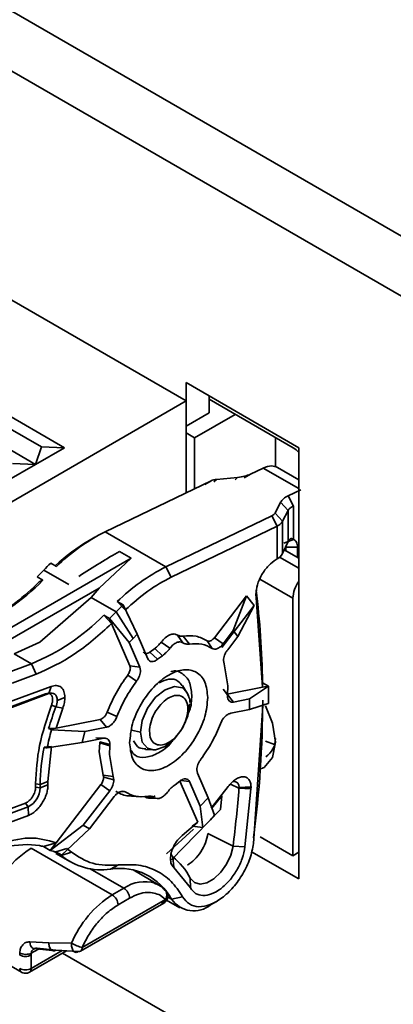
# Model space of a CAD drawing. Header units: millimetres. Extents: x 0 to 420, y 0 to 297.
# Tile 90 of 119: x 300.12 to 304.68, y 115.21 to 127.23. Entities that reach past the tile are written whole.
import ezdxf

# ---------------------------------------------------------------- set-up
doc = ezdxf.new("R2010")
doc.units = ezdxf.units.MM

msp = doc.modelspace()

# ---------------------------------------------------------------- linework, layer by layer
at = {"color": 7, "linetype": 'Continuous', "lineweight": 35}
for p, q in [((257.2997, 151.9982), (338.3873, 105.1874)), ((338.0691, 104.6363), (256.9816, 151.4471)), ((299.1984, 124.2792), (302.148, 122.5764)), ((303.5268, 122.005), (302.148, 122.801)), ((302.148, 122.801), (302.148, 122.5764)), ((302.148, 122.5764), (297.3396, 119.8006)), ((299.6377, 122.5968), (300.663, 122.005)), ((302.148, 122.5764), (302.148, 121.4542)), ((302.4308, 122.6377), (302.4308, 122.4335)), ((303.4561, 122.0049), (302.4308, 122.5968)), ((300.3802, 122.0152), (299.567, 122.4846)), ((302.4308, 122.4335), (302.148, 122.2702)), ((299.2842, 122.3927), (300.3095, 121.8008)), ((302.2521, 122.1258), (302.7494, 122.4129)), ((302.148, 122.1859), (302.2521, 122.1258)), ((302.2521, 122.1258), (302.2521, 121.5042)), ((303.242, 121.7694), (303.242, 122.1285)), ((300.3802, 122.0152), (300.3095, 121.8008)), ((300.663, 122.005), (300.3095, 121.8008)), ((300.663, 122.005), (300.3802, 122.0152)), ((303.5268, 116.7383), (303.5268, 122.005)), ((300.3095, 121.8008), (299.9559, 121.5967)), ((300.3095, 121.8008), (300.0266, 121.8111)), ((302.9352, 121.6829), (303.0908, 121.7577)), ((303.5268, 121.6152), (303.2667, 121.7653)), ((302.454, 121.6013), (301.1581, 120.9784)), ((302.3774, 121.5573), (302.454, 121.6013)), ((302.4895, 121.5896), (302.5213, 121.6186)), ((302.5213, 121.6186), (302.7783, 121.6426)), ((302.7783, 121.6426), (302.7465, 121.6136)), ((302.9352, 121.6829), (302.8586, 121.639)), ((303.5504, 121.4924), (303.3948, 121.4176)), ((303.3042, 121.3389), (303.2353, 121.2064)), ((303.3949, 121.2393), (303.3042, 121.3389)), ((303.3948, 121.4176), (303.4596, 121.292)), ((303.326, 121.1066), (303.3949, 121.2393)), ((303.3949, 120.8603), (303.3949, 121.2393)), ((303.4596, 121.292), (303.4596, 120.8858)), ((303.1965, 121.1727), (301.9006, 120.5498)), ((303.2613, 121.0471), (303.1965, 121.1727)), ((303.2353, 121.2064), (303.326, 121.1066)), ((303.326, 120.7119), (303.326, 121.1066)), ((301.9006, 120.5498), (301.1581, 120.9784)), ((303.2613, 121.047), (301.9654, 120.4242)), ((303.2613, 120.6472), (303.2613, 121.0471)), ((301.034, 120.9127), (300.9633, 120.8719)), ((303.3949, 120.8603), (303.326, 120.7119)), ((303.4596, 120.8858), (303.3429, 120.8381)), ((301.3348, 120.7394), (301.4762, 120.6578)), ((303.5268, 120.655), (303.3476, 120.7584)), ((303.3677, 120.7468), (303.3677, 120.7903)), ((303.5091, 120.7903), (303.5091, 120.6652)), ((301.4762, 120.6578), (298.936, 119.1913)), ((301.4762, 120.6577), (301.0847, 120.2909)), ((303.2613, 120.6472), (303.2498, 120.6406)), ((303.2613, 120.6472), (303.2501, 120.6408)), ((300.4103, 120.5108), (300.7175, 120.3335)), ((300.5651, 120.5542), (300.4944, 120.595)), ((301.9654, 120.4242), (301.9006, 120.5498)), ((300.3993, 120.3876), (300.3286, 120.4284)), ((300.3549, 120.3677), (300.3993, 120.3876)), ((301.0847, 120.2909), (299.2224, 119.2158)), ((301.0847, 120.2909), (300.9869, 120.1779)), ((300.3624, 119.631), (300.9869, 120.1779)), ((300.9869, 120.1779), (301.2942, 120.0006)), ((302.4937, 119.6851), (302.8886, 120.1963)), ((302.8886, 120.1963), (302.7253, 119.7715)), ((302.8886, 120.1963), (302.9819, 120.0767)), ((303.0046, 120.1748), (303.0024, 120.212)), ((303.0046, 120.1748), (303.0826, 119.0811)), ((303.4541, 120.1662), (303.4541, 117.0226)), ((301.3783, 120.0848), (301.3076, 120.1256)), ((301.3076, 120.1256), (301.4046, 120.024)), ((301.5517, 119.7281), (301.3783, 120.0848)), ((302.9819, 120.0767), (302.5869, 119.5655)), ((302.7813, 119.6997), (302.9819, 120.0767)), ((301.2124, 119.9182), (301.1417, 119.959)), ((301.1417, 119.959), (301.2388, 119.8575)), ((301.4525, 119.6272), (301.2124, 119.9182)), ((301.2124, 119.9182), (301.2388, 119.8575)), ((301.2942, 120.0006), (301.5011, 119.677)), ((301.2388, 119.8575), (301.4622, 119.3425)), ((302.7253, 119.7715), (302.6007, 119.6102)), ((302.7813, 119.6997), (302.7253, 119.7715)), ((301.5011, 119.677), (301.4525, 119.6272)), ((301.5517, 119.7281), (301.5011, 119.677)), ((301.6818, 119.428), (301.5517, 119.7281)), ((302.108, 119.6239), (302.0455, 119.7176)), ((302.1131, 119.7045), (302.1892, 119.6081)), ((302.4937, 119.6851), (302.6007, 119.6102)), ((302.6566, 119.5384), (302.7813, 119.6997)), ((300.0482, 119.489), (300.3624, 119.631)), ((301.4525, 119.6272), (301.5834, 119.3256)), ((301.7051, 119.5088), (301.7664, 119.5547)), ((301.8586, 119.4653), (301.7664, 119.5547)), ((301.8431, 119.6302), (301.9506, 119.5558)), ((302.467, 119.5537), (302.4045, 119.6475)), ((300.0482, 119.489), (300.2578, 119.368)), ((301.7051, 119.5088), (301.8001, 119.4215)), ((301.8586, 119.4653), (301.8001, 119.4215)), ((300.2578, 119.368), (299.9631, 119.2578)), ((300.3163, 119.2397), (300.2578, 119.368)), ((301.4672, 119.315), (301.4622, 119.3425)), ((301.4622, 119.3425), (301.5834, 119.3256)), ((301.5834, 119.3256), (301.591, 119.2844)), ((302.6134, 119.3659), (302.6065, 119.4054)), ((302.6606, 119.0961), (302.6134, 119.3659)), ((300.0232, 119.1301), (300.3163, 119.2397)), ((301.5425, 119.1536), (301.4349, 119.2278)), ((299.991, 118.9005), (300.5, 119.0906)), ((300.4705, 119.0025), (300.5, 119.0906)), ((302.1554, 119.0218), (302.1037, 119.1016)), ((302.655, 118.989), (302.6017, 119.0552)), ((302.6499, 118.9953), (303.0826, 119.0811)), ((302.655, 118.989), (302.6606, 119.0961)), ((303.1538, 119.0952), (302.9223, 118.9377)), ((303.0826, 119.0811), (303.0831, 119.136)), ((303.1538, 119.0952), (303.0826, 119.0811)), ((303.0831, 119.136), (303.1538, 119.0952)), ((300.43, 119.0009), (299.9306, 118.8143)), ((299.9602, 118.8118), (300.4705, 119.0025)), ((300.5735, 118.9202), (300.6679, 118.9564)), ((302.1787, 118.9702), (302.1573, 119.0188)), ((302.7273, 118.8991), (302.6498, 118.9952)), ((302.6542, 118.9733), (302.655, 118.989)), ((302.9223, 118.9377), (302.7273, 118.8991)), ((302.9223, 118.9377), (302.9248, 118.8093)), ((300.5572, 118.8396), (300.5038, 118.8623)), ((300.6415, 118.8254), (300.5572, 118.8396)), ((300.6415, 118.8254), (300.5592, 118.5807)), ((302.1708, 118.8133), (302.1701, 118.7918)), ((302.9248, 118.8093), (302.6941, 118.7636)), ((302.9248, 118.8093), (303.1393, 118.8756)), ((303.0849, 118.8515), (302.973, 117.1711)), ((303.0849, 118.8667), (303.0849, 118.8977)), ((303.1556, 118.8806), (303.0849, 118.8667)), ((303.0849, 118.8515), (303.0849, 118.8667)), ((303.1556, 118.8807), (303.1393, 118.8756)), ((303.1555, 118.8806), (303.1556, 118.8923)), ((300.5592, 118.5807), (301.1002, 118.688)), ((301.1002, 118.688), (301.1776, 118.5918)), ((301.184, 118.774), (301.3032, 118.7209)), ((300.4685, 118.575), (300.5592, 118.5807)), ((300.4919, 118.5673), (300.4685, 118.575)), ((300.4919, 118.5673), (300.5592, 118.5807)), ((300.5043, 118.558), (300.4919, 118.5673)), ((301.1776, 118.5918), (300.9122, 118.5392)), ((300.9122, 118.5392), (300.5043, 118.558)), ((300.9122, 118.5392), (300.8791, 118.4037)), ((300.8791, 118.4037), (301.1444, 118.4563)), ((301.045, 118.4622), (301.1444, 118.4563)), ((301.4797, 118.5573), (301.5908, 118.5298)), ((301.7016, 118.5636), (301.7009, 118.542)), ((300.5041, 118.3549), (300.4134, 118.3492)), ((300.4367, 118.3415), (300.4134, 118.3492)), ((300.4367, 118.3415), (300.4515, 118.3418)), ((300.8791, 118.4037), (300.4515, 118.3418)), ((300.5041, 118.3549), (300.4597, 117.9276)), ((301.0873, 118.2899), (301.0932, 118.4022)), ((301.0932, 118.4022), (301.0937, 118.4127)), ((301.2167, 118.3664), (301.0932, 118.4022)), ((301.2175, 118.3821), (301.0937, 118.4127)), ((301.2167, 118.3664), (301.211, 118.2593)), ((301.2175, 118.3821), (301.2167, 118.3664)), ((303.1183, 118.4208), (303.228, 118.3826)), ((301.1368, 118.0069), (301.0873, 118.2899)), ((301.211, 118.2593), (301.2582, 117.9894)), ((301.6527, 118.3203), (301.7476, 118.3155)), ((301.1414, 117.9806), (301.1368, 118.0069)), ((301.1368, 118.0069), (301.2582, 117.9894)), ((301.1414, 117.9806), (301.2651, 117.9499)), ((301.2582, 117.9894), (301.2651, 117.9499)), ((302.2883, 118.0298), (302.2807, 118.0709)), ((302.418, 117.7307), (302.2883, 118.0298)), ((300.3095, 117.9021), (300.3099, 117.8603)), ((300.3095, 117.9021), (300.3653, 117.8913)), ((300.3099, 117.8603), (300.3657, 117.851)), ((300.4597, 117.9276), (300.3653, 117.8913)), ((300.3657, 117.851), (300.4601, 117.8894)), ((300.4597, 117.9276), (300.4601, 117.8894)), ((300.4601, 117.8894), (300.4602, 117.8838)), ((300.5593, 117.1818), (301.108, 117.8919)), ((301.108, 117.8919), (301.215, 117.817)), ((302.0131, 117.8901), (302.0715, 117.9339)), ((302.2902, 117.4334), (302.0728, 117.9346)), ((302.1898, 117.9274), (302.3196, 117.6283)), ((302.4543, 117.604), (302.6636, 117.8662)), ((302.7946, 117.8458), (302.9416, 117.8411)), ((302.9424, 117.8604), (302.9416, 117.8411)), ((301.215, 117.817), (300.89, 117.3964)), ((300.9675, 117.3525), (301.271, 117.7452)), ((301.4832, 117.748), (301.5909, 117.7425)), ((301.7636, 117.7315), (301.6494, 117.7398)), ((301.6884, 117.727), (301.796, 117.7215)), ((302.3196, 117.6283), (302.418, 117.7307)), ((302.4975, 117.5181), (302.418, 117.7307)), ((302.5864, 117.7533), (302.4614, 117.6042)), ((302.5702, 117.5865), (302.5864, 117.7533)), ((302.9416, 117.8411), (302.8683, 117.1301)), ((296.6032, 116.3273), (300.1855, 117.6658)), ((300.2194, 117.6213), (299.7695, 117.4532)), ((300.1855, 117.6658), (300.2194, 117.6213)), ((300.2216, 117.5149), (300.2194, 117.6213)), ((302.3539, 117.3689), (302.3196, 117.6283)), ((300.2216, 117.5149), (299.773, 117.3473)), ((301.9716, 116.9705), (302.5702, 117.5865)), ((300.4868, 117.088), (300.89, 117.3964)), ((300.89, 117.3964), (300.9675, 117.3525)), ((302.102, 117.2692), (302.2902, 117.4334)), ((302.2902, 117.4334), (302.2216, 117.3825)), ((302.2216, 117.3825), (302.3539, 117.3689)), ((300.9675, 117.3525), (300.6278, 117.0303)), ((302.2402, 117.3467), (301.9099, 117.046)), ((302.4143, 117.2949), (302.7219, 117.1411)), ((303.0527, 117.2543), (303.4541, 117.0226)), ((300.4058, 117.1348), (300.5593, 117.1818)), ((300.4058, 117.1348), (300.4868, 117.088)), ((300.5593, 117.1818), (300.4868, 117.088)), ((302.7219, 117.1411), (302.8683, 117.1301)), ((301.2464, 116.5445), (300.2565, 117.116)), ((300.5557, 117.0719), (300.6902, 117.111)), ((300.5558, 117.0495), (300.7268, 116.9508)), ((300.6278, 117.0303), (300.6136, 117.0385)), ((300.7482, 117.0667), (300.6234, 117.0237)), ((300.6902, 117.111), (300.7482, 117.0667)), ((301.9864, 117.0095), (301.9976, 116.878)), ((302.9487, 117.072), (303.5268, 116.7383)), ((303.4541, 117.0226), (303.5268, 117.0645)), ((301.226, 116.8592), (301.3229, 116.9093)), ((301.8128, 116.6682), (301.5007, 116.8484)), ((302.2015, 116.6308), (301.9976, 116.878)), ((301.7763, 116.681), (301.7472, 116.6959)), ((302.2015, 116.6308), (302.2002, 116.7504)), ((301.3878, 116.6262), (301.2464, 116.5445)), ((301.8332, 116.541), (301.8969, 116.489)), ((301.8511, 116.6417), (301.8846, 116.6095)), ((302.1063, 116.5221), (301.972, 116.4903)), ((300.858, 115.8554), (301.8762, 116.4432)), ((300.8787, 115.9012), (301.8969, 116.489)), ((301.3171, 116.422), (301.4585, 116.5037)), ((301.9101, 116.4791), (302.0735, 116.3848)), ((302.4486, 116.422), (302.5202, 116.4633)), ((300.2376, 115.9701), (300.4718, 115.9582)), ((300.2376, 115.9701), (300.2413, 115.9437)), ((300.4718, 115.9582), (300.7496, 115.9542)), ((299.6761, 115.8659), (300.1357, 115.6005)), ((300.2357, 115.6005), (300.688, 115.8616)), ((300.2564, 115.8096), (300.2568, 115.8326)), ((300.2564, 115.8096), (300.2564, 115.6463)), ((300.2568, 115.8326), (300.2585, 115.8422)), ((300.2951, 115.8885), (300.2768, 115.878)), ((300.278, 115.8904), (300.5132, 115.8652)), ((300.2912, 115.8863), (300.2948, 115.886)), ((300.5583, 115.8708), (300.3276, 115.8952)), ((300.4757, 115.9189), (300.4772, 115.9132)), ((300.4772, 115.9132), (300.486, 115.8923)), ((300.5583, 115.8708), (300.8304, 115.8517)), ((300.639, 115.8333), (302.148, 114.9622)), ((300.8779, 115.8894), (300.8787, 115.9012))]:
    msp.add_line(p, q, dxfattribs=at)
at = {"color": 8, "linetype": 'Continuous', "lineweight": 35}
for p, q in [((303.0908, 121.7577), (303.5268, 121.506)), ((303.3677, 120.7903), (303.3635, 120.7927)), ((303.2915, 120.6684), (303.5268, 120.5325)), ((303.0503, 120.3994), (303.4541, 120.1662)), ((303.0043, 120.2242), (303.0046, 120.1748)), ((302.1898, 117.9274), (302.0852, 117.942)), ((302.6901, 117.8974), (302.7946, 117.8458)), ((301.4046, 117.8016), (301.3525, 117.8054)), ((300.6234, 117.0237), (300.5393, 117.0722)), ((300.9777, 116.8629), (301.3878, 116.6262)), ((301.972, 116.4903), (301.9241, 116.518)), ((300.6358, 115.8653), (300.2564, 115.6463)), ((300.3445, 115.8833), (300.2568, 115.8326))]:
    msp.add_line(p, q, dxfattribs=at)
at = {"color": 7, "linetype": 'Continuous', "lineweight": 35, "flags": 128}
for points in [[(303.3671, 120.8005), (303.3673, 120.7988), (303.3677, 120.7903)], [(303.5091, 120.7903), (303.4384, 120.7903), (303.3925, 120.7903), (303.3677, 120.7903)], [(300.5735, 118.9202), (300.5716, 118.9441), (300.566, 118.9651), (300.5568, 118.9825), (300.5444, 118.9959), (300.529, 119.0048), (300.5112, 119.0089), (300.4915, 119.0081), (300.4705, 119.0025)], [(302.1554, 119.0218), (302.1691, 118.9965), (302.1778, 118.9741)], [(302.192, 118.8769), (302.1691, 118.7308), (302.104, 118.5806), (302.0064, 118.449), (301.8914, 118.3562), (301.7763, 118.3162), (301.7476, 118.3155)], [(303.242, 118.4107), (303.2057, 118.6426), (303.1174, 118.854)], [(303.0388, 118.0767), (303.1022, 118.1016), (303.2057, 118.2207), (303.242, 118.4107)], [(302.7951, 117.8567), (302.7914, 117.8857), (302.7805, 117.9082), (302.7633, 117.9227), (302.7411, 117.928), (302.7155, 117.9237), (302.7101, 117.9217)], [(302.9424, 117.8604), (302.8687, 117.8585), (302.8224, 117.8574), (302.7951, 117.8567)], [(302.2002, 116.7504), (302.2502, 116.697), (302.3199, 116.677), (302.4024, 116.6924), (302.4894, 116.7416), (302.5724, 116.8198), (302.6432, 116.9191), (302.6947, 117.0299), (302.7219, 117.1411)], [(301.7723, 116.6875), (301.7885, 116.6807), (301.8369, 116.6527)]]:
    msp.add_lwpolyline(points, dxfattribs=at)
at = {"color": 8, "linetype": 'Continuous', "lineweight": 35, "flags": 128}
for points in [[(301.5908, 118.5298), (301.6136, 118.6759), (301.6788, 118.8261), (301.7763, 118.9576), (301.8914, 119.0505), (302.0064, 119.0905), (302.104, 119.0715), (302.1554, 119.0218)], [(301.7476, 118.3155), (301.6788, 118.3352), (301.6136, 118.4102), (301.5908, 118.5298)]]:
    msp.add_lwpolyline(points, dxfattribs=at)
at = {"color": 7, "linetype": 'Continuous', "lineweight": 35}
for centre, radius, start, end in [((303.2924, 121.7327), 0.3177, 42.43831, 58.97459), ((302.1975, 118.8988), 2.3249, 116.55608, 134.5985), ((302.1419, 118.8699), 2.3231, 120.48604, 133.23191), ((303.4958, 120.813), 0.1114, 143.16262, 154.89773), ((303.1902, 120.7831), 0.1534, 297.64142, 332.3528), ((297.8106, 123.0077), 3.6045, 314.31014, 316.15503), ((302.5833, 118.424), 3.0127, 133.89497, 136.15865), ((302.94, 118.4702), 2.3249, 116.55611, 134.59847), ((298.5339, 122.2209), 2.6154, 292.04048, 315.49719), ((303.8326, 120.1496), 0.3788, 143.82243, 177.47698), ((298.2138, 122.5171), 3.0338, 300.46364, 314.88914), ((292.5976, 118.9705), 10.4868, 0.90424, 7.10192), ((303.4671, 117.9138), 3.0127, 133.89497, 136.15865), ((299.2764, 121.7923), 2.6154, 292.04048, 315.49719), ((298.6944, 122.4976), 3.6047, 314.31018, 316.15499), ((291.498, 118.8928), 11.6576, 359.99752, 0.9947), ((303.5453, 117.691), 3.2012, 158.97384, 163.97002), ((300.3447, 118.9245), 0.2289, 338.20712, 358.91206), ((289.8156, 118.9663), 13.2694, 352.52135, 359.80734), ((303.2532, 117.7723), 2.8591, 164.04833, 168.51032), ((302.9679, 118.4534), 0.2727, 304.64107, 0.11256), ((302.6985, 117.8777), 2.3332, 168.34257, 179.66571), ((300.1047, 117.8558), 0.2611, 296.0686, 358.94338), ((302.2866, 117.8912), 1.9213, 179.99664, 181.19944), ((289.1265, 118.9003), 13.7088, 352.62689, 355.58824), ((302.6525, 117.8568), 0.1425, 355.56325, 359.95008), ((300.2054, 119.5787), 3.0821, 314.19479, 318.04418), ((300.9603, 116.0156), 1.3063, 122.6055, 177.39452), ((300.3656, 116.5912), 0.5114, 59.14698, 76.28497), ((301.1105, 117.6219), 0.7714, 230.84874, 278.61213), ((302.0309, 117.0589), 0.0665, 185.9318, 227.99982), ((301.4123, 116.3181), 0.8987, 28.7497, 50.29323), ((301.3386, 116.148), 0.72, 28.38811, 99.00047), ((301.9375, 115.4586), 1.2872, 122.47429, 157.35206), ((301.1636, 116.4151), 0.1537, 2.60499, 57.39562), ((301.305, 116.4967), 0.1537, 2.60499, 57.39562), ((301.8482, 116.4834), 0.049, 304.80228, 6.50864), ((302.2424, 116.6799), 0.3302, 215.0291, 308.63884), ((301.0115, 116.4084), 0.5243, 240.02666, 255.33022), ((300.9391, 115.8095), 0.824, 178.17781, 179.99159), ((300.1857, 115.9461), 0.1537, 242.60974, 297.39095), ((300.8393, 115.8896), 0.039, 256.82445, 298.70268), ((300.1857, 115.7828), 0.1537, 242.60974, 297.39095)]:
    msp.add_arc(centre, radius, start, end, dxfattribs=at)
at = {"color": 8, "linetype": 'Continuous', "lineweight": 35}
for centre, radius, start, end in [((301.6447, 116.2521), 0.4537, 73.66378, 124.47787), ((300.8332, 115.8928), 0.0448, 303.56008, 355.64237), ((300.1639, 115.6409), 0.0492, 173.61969, 235.09986), ((300.2064, 115.6414), 0.0503, 305.7024, 5.62541)]:
    msp.add_arc(centre, radius, start, end, dxfattribs=at)
at = {"color": 7, "linetype": 'Continuous', "lineweight": 35}
msp.add_ellipse((300.1683, 119.6981), major_axis=(1.8834, 1.3349), ratio=0.1025102, start_param=0.832376, end_param=1.1368552, dxfattribs=at)
for points, knots in [([(303.266, 121.7626), (303.2424, 121.7731), (303.1922, 121.7955), (303.1259, 121.7708), (303.0908, 121.7577)], [0, 0, 0, 0, 0.4704512, 1, 1, 1, 1]), ([(302.4541, 121.6013), (302.464, 121.6054), (302.4838, 121.6136), (302.5088, 121.6169), (302.5213, 121.6186)], [0, 0, 0, 0, 0.4998899, 1, 1, 1, 1]), ([(302.7783, 121.6426), (302.8074, 121.6464), (302.8658, 121.654), (302.912, 121.6733), (302.9352, 121.6829)], [0, 0, 0, 0, 0.4987375, 1, 1, 1, 1]), ([(303.3949, 121.4176), (303.3746, 121.4064), (303.3339, 121.3839), (303.3142, 121.354), (303.3042, 121.339)], [0, 0, 0, 0, 0.4971837, 1, 1, 1, 1]), ([(303.4596, 121.292), (303.4451, 121.2844), (303.4162, 121.2693), (303.402, 121.2493), (303.3949, 121.2393)], [0, 0, 0, 0, 0.5000045, 1, 1, 1, 1]), ([(303.2353, 121.2064), (303.2311, 121.2), (303.2226, 121.1871), (303.2052, 121.1775), (303.1965, 121.1727)], [0, 0, 0, 0, 0.5001822, 1, 1, 1, 1]), ([(303.326, 121.1066), (303.3189, 121.0955), (303.3047, 121.0732), (303.2758, 121.0558), (303.2613, 121.047)], [0, 0, 0, 0, 0.5000038, 1, 1, 1, 1]), ([(303.4596, 120.8858), (303.4549, 120.889), (303.446, 120.8952), (303.4316, 120.8969), (303.4179, 120.8925), (303.4104, 120.8841), (303.4066, 120.8798)], [0, 0, 0, 0, 0.2696555, 0.5179243, 0.7568771, 1, 1, 1, 1]), ([(303.4596, 120.8858), (303.4669, 120.8819), (303.4816, 120.874), (303.497, 120.8521), (303.5072, 120.8245), (303.5085, 120.8017), (303.5091, 120.7903)], [0, 0, 0, 0, 0.2499989, 0.4999984, 0.7499987, 1, 1, 1, 1]), ([(303.0024, 120.212), (303.0061, 120.2516), (303.0135, 120.3308), (303.0707, 120.4583), (303.1526, 120.5716), (303.2174, 120.6176), (303.2498, 120.6406)], [0, 0, 0, 0, 0.2499999, 0.5000001, 0.7499999, 1, 1, 1, 1]), ([(301.4046, 120.024), (301.4964, 120.1061), (301.68, 120.2702), (301.8703, 120.3729), (301.9654, 120.4242)], [0, 0, 0, 0, 0.5000001, 1, 1, 1, 1]), ([(301.2388, 119.8575), (301.0874, 119.7218), (300.7846, 119.4505), (300.4724, 119.3099), (300.3163, 119.2397)], [0, 0, 0, 0, 0.5000001, 1, 1, 1, 1]), ([(301.8431, 119.6302), (301.8597, 119.6495), (301.8928, 119.688), (301.9493, 119.7225), (302.0037, 119.7359), (302.0316, 119.7237), (302.0455, 119.7176)], [0, 0, 0, 0, 0.2499998, 0.4999997, 0.7499998, 1, 1, 1, 1]), ([(302.0455, 119.7176), (302.0555, 119.7124), (302.0754, 119.702), (302.1005, 119.7037), (302.1131, 119.7045)], [0, 0, 0, 0, 0.4999985, 1, 1, 1, 1]), ([(302.1131, 119.7045), (302.1674, 119.7081), (302.2759, 119.7154), (302.3617, 119.6701), (302.4045, 119.6475)], [0, 0, 0, 0, 0.49999985, 1, 1, 1, 1]), ([(302.4045, 119.6475), (302.4107, 119.6448), (302.4229, 119.6394), (302.4468, 119.6451), (302.4717, 119.66), (302.4863, 119.6767), (302.4937, 119.6851)], [0, 0, 0, 0, 0.2499996, 0.4999995, 0.7499997, 1, 1, 1, 1]), ([(301.7664, 119.5547), (301.78, 119.5652), (301.8071, 119.5861), (301.8311, 119.6155), (301.8431, 119.6302)], [0, 0, 0, 0, 0.4999992, 1, 1, 1, 1]), ([(301.9506, 119.5558), (301.9362, 119.5382), (301.9074, 119.5029), (301.8749, 119.4778), (301.8586, 119.4653)], [0, 0, 0, 0, 0.5000006, 1, 1, 1, 1]), ([(302.108, 119.6239), (302.0972, 119.6286), (302.0755, 119.6381), (302.0332, 119.6276), (301.9892, 119.6008), (301.9635, 119.5708), (301.9506, 119.5558)], [0, 0, 0, 0, 0.24999963, 0.49999967, 0.74999965, 1, 1, 1, 1]), ([(302.1892, 119.6081), (302.1741, 119.6071), (302.1439, 119.605), (302.12, 119.6176), (302.108, 119.6239)], [0, 0, 0, 0, 0.5000013, 1, 1, 1, 1]), ([(302.467, 119.5537), (302.4261, 119.5753), (302.3444, 119.6185), (302.2409, 119.6115), (302.1892, 119.6081)], [0, 0, 0, 0, 0.5, 1, 1, 1, 1]), ([(302.6007, 119.6102), (302.5897, 119.5976), (302.5677, 119.5724), (302.5304, 119.5501), (302.4946, 119.5416), (302.4762, 119.5497), (302.467, 119.5537)], [0, 0, 0, 0, 0.2500005, 0.5000003, 0.7499998, 1, 1, 1, 1]), ([(302.6065, 119.4054), (302.6072, 119.4162), (302.6085, 119.4377), (302.619, 119.4727), (302.6348, 119.5075), (302.6494, 119.5281), (302.6566, 119.5384)], [0, 0, 0, 0, 0.2499995, 0.5000011, 0.7500012, 1, 1, 1, 1]), ([(301.6263, 119.5131), (301.63, 119.5069), (301.6376, 119.4946), (301.6573, 119.4885), (301.6807, 119.4922), (301.697, 119.5033), (301.7051, 119.5088)], [0, 0, 0, 0, 0.2499994, 0.5000002, 0.7500001, 1, 1, 1, 1]), ([(301.8001, 119.4215), (301.7879, 119.4132), (301.7635, 119.3966), (301.7285, 119.3911), (301.6988, 119.4001), (301.6875, 119.4187), (301.6818, 119.428)], [0, 0, 0, 0, 0.25, 0.5, 0.7500003, 1, 1, 1, 1]), ([(301.4349, 119.2278), (301.4396, 119.2346), (301.449, 119.2482), (301.4592, 119.271), (301.466, 119.2939), (301.4668, 119.308), (301.4672, 119.315)], [0, 0, 0, 0, 0.2499984, 0.5000006, 0.7500008, 1, 1, 1, 1]), ([(301.4585, 118.4021), (301.4657, 118.4784), (301.4801, 118.631), (301.5904, 118.8782), (301.7482, 119.0918), (301.9358, 119.2432), (302.1235, 119.3085), (302.2812, 119.277), (302.3916, 119.1572), (302.406, 119.0212), (302.4131, 118.9532)], [0, 0, 0, 0, 0.1249999, 0.2500001, 0.375, 0.5, 0.625, 0.7499999, 0.8750001, 1, 1, 1, 1]), ([(302.2187, 118.9838), (302.2127, 119.0422), (302.2006, 119.159), (302.1051, 119.254), (302.0175, 119.2905), (301.9632, 119.2712), (301.961, 119.2704)], [0, 0, 0, 0, 0.32862622, 0.65725229, 0.98587808, 1, 1, 1, 1]), ([(301.4349, 119.2278), (301.3849, 119.1563), (301.2849, 119.0134), (301.2176, 118.8538), (301.184, 118.774)], [0, 0, 0, 0, 0.4999997, 1, 1, 1, 1]), ([(301.591, 119.2844), (301.5903, 119.2739), (301.5891, 119.2528), (301.5789, 119.2184), (301.5637, 119.1842), (301.5495, 119.1638), (301.5425, 119.1536)], [0, 0, 0, 0, 0.2500002, 0.4999999, 0.7500002, 1, 1, 1, 1]), ([(301.8206, 119.1358), (301.8609, 119.1534), (301.9444, 119.1899), (302.0464, 119.172), (302.0839, 119.1183), (302.0997, 119.0956)], [0, 0, 0, 0, 0.3503003, 0.7256841, 1, 1, 1, 1]), ([(300.5, 119.0906), (300.5229, 119.0964), (300.5687, 119.1079), (300.6232, 119.0843), (300.6607, 119.0343), (300.6655, 118.9824), (300.6679, 118.9564)], [0, 0, 0, 0, 0.2500003, 0.5000004, 0.7499996, 1, 1, 1, 1]), ([(301.5425, 119.1536), (301.4948, 119.0854), (301.3994, 118.9491), (301.3353, 118.797), (301.3032, 118.7209)], [0, 0, 0, 0, 0.4999999, 1, 1, 1, 1]), ([(300.5177, 118.9309), (300.5164, 118.9445), (300.5139, 118.9715), (300.4944, 118.9976), (300.4659, 119.0099), (300.442, 119.0039), (300.43, 119.0009)], [0, 0, 0, 0, 0.2500014, 0.5000014, 0.7500002, 1, 1, 1, 1]), ([(300.5038, 118.8623), (300.5078, 118.8742), (300.5159, 118.898), (300.5171, 118.92), (300.5177, 118.9309)], [0, 0, 0, 0, 0.4999991, 1, 1, 1, 1]), ([(300.6679, 118.9564), (300.6668, 118.9355), (300.6645, 118.8936), (300.6492, 118.8482), (300.6415, 118.8254)], [0, 0, 0, 0, 0.5000005, 1, 1, 1, 1]), ([(302.4131, 118.9532), (302.406, 118.8769), (302.3916, 118.7244), (302.2812, 118.4772), (302.1235, 118.2635), (301.9358, 118.1122), (301.7482, 118.0469), (301.5904, 118.0784), (301.4801, 118.1982), (301.4657, 118.3341), (301.4585, 118.4021)], [0, 0, 0, 0, 0.1249999, 0.2500001, 0.375, 0.5, 0.625, 0.7499999, 0.8750001, 1, 1, 1, 1]), ([(301.7016, 118.5636), (301.7069, 118.5996), (301.7181, 118.6745), (301.7759, 118.7935), (301.8557, 118.8937), (301.9452, 118.9604), (302.0334, 118.9883), (302.1093, 118.9709), (302.1612, 118.9103), (302.1677, 118.8448), (302.1708, 118.8133)], [0, 0, 0, 0, 0.120303, 0.2500001, 0.3796972, 0.5000001, 0.6203029, 0.75, 0.8796971, 1, 1, 1, 1]), ([(302.1716, 118.7491), (302.1773, 118.7616), (302.2137, 118.8418), (302.2164, 118.9188), (302.2187, 118.9838)], [0, 0, 0, 0, 0.15455823, 1, 1, 1, 1]), ([(302.1953, 118.8919), (302.1953, 118.8921), (302.1977, 118.9179), (302.1903, 118.9446), (302.1803, 118.9667), (302.1787, 118.9702)], [0, 0, 0, 0, 0.0051473, 0.8439156, 1, 1, 1, 1]), ([(302.7273, 118.8991), (302.717, 118.8983), (302.6966, 118.8966), (302.6731, 118.9113), (302.6572, 118.9366), (302.6552, 118.9611), (302.6542, 118.9733)], [0, 0, 0, 0, 0.2499998, 0.50000071, 0.74999902, 1, 1, 1, 1]), ([(300.5038, 118.8623), (300.4475, 118.6958), (300.335, 118.3627), (300.318, 118.0556), (300.3095, 117.9021)], [0, 0, 0, 0, 0.5000002, 1, 1, 1, 1]), ([(301.1002, 118.688), (301.1082, 118.6905), (301.1241, 118.6957), (301.1484, 118.7159), (301.1699, 118.7427), (301.1793, 118.7636), (301.184, 118.774)], [0, 0, 0, 0, 0.2500015, 0.5000018, 0.7500012, 1, 1, 1, 1]), ([(301.3032, 118.7209), (301.2962, 118.7053), (301.2822, 118.674), (301.2499, 118.6338), (301.2135, 118.6033), (301.1895, 118.5956), (301.1776, 118.5918)], [0, 0, 0, 0, 0.2500011, 0.49999983, 0.74999974, 1, 1, 1, 1]), ([(302.1701, 118.7918), (302.1644, 118.7543), (302.153, 118.6792), (302.0954, 118.5621), (302.0171, 118.4629), (301.9264, 118.3944), (301.8371, 118.3671), (301.7628, 118.3851), (301.7109, 118.444), (301.7042, 118.5093), (301.7009, 118.542)], [0, 0, 0, 0, 0.1249967, 0.2500001, 0.3750034, 0.5000001, 0.6249965, 0.75, 0.8750036, 1, 1, 1, 1]), ([(302.5685, 118.6344), (302.5755, 118.6501), (302.5895, 118.6814), (302.6218, 118.7216), (302.6582, 118.752), (302.6821, 118.7597), (302.6941, 118.7636)], [0, 0, 0, 0, 0.2500008, 0.5, 0.75, 1, 1, 1, 1]), ([(302.3292, 118.2018), (302.3769, 118.27), (302.4722, 118.4063), (302.5364, 118.5584), (302.5685, 118.6344)], [0, 0, 0, 0, 0.4999999, 1, 1, 1, 1]), ([(301.1444, 118.4563), (301.1546, 118.4571), (301.1751, 118.4587), (301.1985, 118.4441), (301.2144, 118.4188), (301.2165, 118.3943), (301.2175, 118.3821)], [0, 0, 0, 0, 0.25, 0.5000008, 0.7499991, 1, 1, 1, 1]), ([(301.4769, 118.306), (301.4915, 118.2857), (301.533, 118.2279), (301.6545, 118.2133), (301.8098, 118.2693), (301.9315, 118.3541), (301.9818, 118.424), (301.9887, 118.4336)], [0, 0, 0, 0, 0.1461481, 0.4163821, 0.6866164, 0.9568506, 1, 1, 1, 1]), ([(301.6559, 118.3268), (301.6278, 118.3287), (301.5612, 118.3332), (301.5256, 118.3914), (301.505, 118.425)], [0, 0, 0, 0, 0.4223583, 1, 1, 1, 1]), ([(302.2807, 118.0709), (302.2813, 118.0815), (302.2826, 118.1026), (302.2928, 118.137), (302.308, 118.1711), (302.3221, 118.1916), (302.3292, 118.2018)], [0, 0, 0, 0, 0.2500001, 0.4999991, 0.7499997, 1, 1, 1, 1]), ([(301.108, 117.8919), (301.1128, 117.8988), (301.1225, 117.9125), (301.1331, 117.9357), (301.1401, 117.9591), (301.141, 117.9734), (301.1414, 117.9806)], [0, 0, 0, 0, 0.2500009, 0.5000025, 0.7499993, 1, 1, 1, 1]), ([(302.6636, 117.8662), (302.6775, 117.8837), (302.7053, 117.9188), (302.7534, 117.9574), (302.8019, 117.9818), (302.8479, 117.9894), (302.8878, 117.98), (302.9184, 117.954), (302.9386, 117.914), (302.9411, 117.8783), (302.9424, 117.8604)], [0, 0, 0, 0, 0.1250005, 0.2500003, 0.3750002, 0.5000003, 0.6250003, 0.7499996, 0.8749998, 1, 1, 1, 1]), ([(300.1855, 117.6658), (300.1932, 117.6693), (300.2087, 117.6763), (300.232, 117.6943), (300.2538, 117.7167), (300.2733, 117.7432), (300.2894, 117.7723), (300.3013, 117.8025), (300.3088, 117.8326), (300.3096, 117.8511), (300.3099, 117.8603)], [0, 0, 0, 0, 0.1250002, 0.2500002, 0.3749998, 0.4999997, 0.6250004, 0.7500005, 0.8750003, 1, 1, 1, 1]), ([(300.4602, 117.8838), (300.4593, 117.8662), (300.4574, 117.831), (300.4425, 117.7736), (300.4195, 117.7163), (300.3886, 117.6613), (300.3515, 117.6112), (300.31, 117.5687), (300.2658, 117.5347), (300.2363, 117.5215), (300.2216, 117.5149)], [0, 0, 0, 0, 0.1249998, 0.2500003, 0.3749998, 0.5000002, 0.6250004, 0.7500002, 0.875, 1, 1, 1, 1]), ([(301.2651, 117.9499), (301.2645, 117.9392), (301.2632, 117.9177), (301.2526, 117.8826), (301.2369, 117.8479), (301.2223, 117.8273), (301.215, 117.817)], [0, 0, 0, 0, 0.2499996, 0.5000008, 0.7500016, 1, 1, 1, 1]), ([(301.9211, 117.7995), (301.9354, 117.8172), (301.9642, 117.8525), (301.9968, 117.8775), (302.0131, 117.8901)], [0, 0, 0, 0, 0.4999995, 1, 1, 1, 1]), ([(302.0715, 117.9339), (302.0837, 117.9422), (302.1081, 117.9587), (302.1432, 117.9643), (302.1728, 117.9552), (302.1842, 117.9367), (302.1898, 117.9274)], [0, 0, 0, 0, 0.2499996, 0.4999991, 0.7499985, 1, 1, 1, 1]), ([(301.271, 117.7452), (301.282, 117.7578), (301.304, 117.7829), (301.3413, 117.8053), (301.3771, 117.8138), (301.3954, 117.8057), (301.4046, 117.8016)], [0, 0, 0, 0, 0.2500012, 0.5000005, 0.7499993, 1, 1, 1, 1]), ([(301.4862, 117.7543), (301.4653, 117.7536), (301.3909, 117.7512), (301.3324, 117.7854), (301.2903, 117.8099)], [0, 0, 0, 0, 0.2816194, 1, 1, 1, 1]), ([(301.4046, 117.8016), (301.4455, 117.78), (301.5273, 117.7369), (301.6308, 117.7438), (301.6825, 117.7473)], [0, 0, 0, 0, 0.4999997, 1, 1, 1, 1]), ([(301.769, 117.753), (301.7613, 117.7478), (301.7353, 117.73), (301.6912, 117.7223), (301.6633, 117.7339), (301.6494, 117.7398)], [0, 0, 0, 0, 0.1732534, 0.5866288, 1, 1, 1, 1]), ([(301.6825, 117.7473), (301.6976, 117.7483), (301.7278, 117.7503), (301.7517, 117.7378), (301.7636, 117.7315)], [0, 0, 0, 0, 0.5000013, 1, 1, 1, 1]), ([(301.7636, 117.7315), (301.7745, 117.7268), (301.7962, 117.7173), (301.8385, 117.7277), (301.8824, 117.7546), (301.9082, 117.7845), (301.9211, 117.7995)], [0, 0, 0, 0, 0.25000003, 0.50000019, 0.75000037, 1, 1, 1, 1]), ([(301.957, 116.9848), (301.9591, 117.0096), (301.9632, 117.0593), (301.9956, 117.1401), (302.0426, 117.2151), (302.0822, 117.2512), (302.102, 117.2692)], [0, 0, 0, 0, 0.25000007, 0.50000038, 0.75000017, 1, 1, 1, 1]), ([(302.1656, 116.9067), (302.1953, 116.9273), (302.2546, 116.9686), (302.3321, 117.0681), (302.3912, 117.1818), (302.4066, 117.2572), (302.4143, 117.2949)], [0, 0, 0, 0, 0.25, 0.4999994, 0.7499993, 1, 1, 1, 1]), ([(299.8518, 117.1591), (299.9809, 117.1967), (300.2391, 117.272), (300.4526, 117.2119), (300.5593, 117.1818)], [0, 0, 0, 0, 0.5, 1, 1, 1, 1]), ([(299.9345, 117.1323), (300.0837, 117.1515), (300.2534, 117.1733), (300.3895, 117.1389), (300.4058, 117.1348)], [0, 0, 0, 0, 0.8801554, 1, 1, 1, 1]), ([(302.973, 117.1711), (302.9609, 117.1098), (302.9367, 116.9871), (302.8471, 116.799), (302.7282, 116.6314), (302.5879, 116.4994), (302.4407, 116.4161), (302.3021, 116.3909), (302.182, 116.4219), (302.1315, 116.4887), (302.1063, 116.5221)], [0, 0, 0, 0, 0.1249998, 0.2500002, 0.3750002, 0.5000001, 0.6250001, 0.7500002, 0.8750002, 1, 1, 1, 1]), ([(302.8683, 117.1301), (302.859, 117.0829), (302.8404, 116.9886), (302.7714, 116.8439), (302.68, 116.715), (302.572, 116.6134), (302.4588, 116.5493), (302.3522, 116.5299), (302.2598, 116.5538), (302.221, 116.6052), (302.2015, 116.6308)], [0, 0, 0, 0, 0.125, 0.2499999, 0.3750001, 0.5, 0.625, 0.7500002, 0.8749998, 1, 1, 1, 1]), ([(300.7482, 117.0667), (300.8304, 117.0113), (300.9948, 116.9006), (301.2135, 116.9064), (301.3229, 116.9093)], [0, 0, 0, 0, 0.4999998, 1, 1, 1, 1]), ([(301.3229, 116.9093), (301.4058, 116.9129), (301.5715, 116.9202), (301.7872, 116.848), (301.9732, 116.7216), (302.0619, 116.5886), (302.1063, 116.5221)], [0, 0, 0, 0, 0.24999981, 0.49999984, 0.74999981, 1, 1, 1, 1]), ([(301.9976, 116.878), (301.9859, 116.8909), (301.9626, 116.9167), (301.9589, 116.9621), (301.957, 116.9848)], [0, 0, 0, 0, 0.5, 1, 1, 1, 1]), ([(301.9138, 116.5769), (301.8907, 116.6033), (301.8517, 116.648), (301.7981, 116.6715), (301.7763, 116.681)], [0, 0, 0, 0, 0.59162028, 1, 1, 1, 1]), ([(301.4585, 116.5037), (301.4952, 116.5223), (301.5684, 116.5594), (301.7022, 116.5871), (301.7821, 116.559), (301.8332, 116.541)], [0, 0, 0, 0, 0.2651033, 0.5300016, 1, 1, 1, 1]), ([(301.8847, 116.6095), (301.8915, 116.6018), (301.901, 116.5913), (301.9065, 116.5769), (301.913, 116.5564), (301.9139, 116.5299), (301.9042, 116.4979), (301.8928, 116.4762), (301.8743, 116.454), (301.8575, 116.4445), (301.8486, 116.4394)], [0, 0, 0, 0, 0.1679209, 0.22966986, 0.23791511, 0.4985917, 0.59349395, 0.70873338, 0.84425577, 1, 1, 1, 1]), ([(301.8757, 116.444), (301.8846, 116.4499), (301.9045, 116.4629), (301.9222, 116.4949), (301.9278, 116.5285), (301.9242, 116.5538), (301.9191, 116.5665), (301.9175, 116.5706)], [0, 0, 0, 0, 0.2165069, 0.4846066, 0.7197454, 0.9094123, 1, 1, 1, 1]), ([(301.8969, 116.489), (301.9035, 116.5), (301.9167, 116.5222), (301.9197, 116.5579), (301.9098, 116.5899), (301.893, 116.603), (301.8846, 116.6095)], [0, 0, 0, 0, 0.2499931, 0.4999897, 0.7499926, 1, 1, 1, 1]), ([(300.8787, 115.9012), (300.9054, 115.9558), (300.9586, 116.065), (301.0671, 116.2112), (301.1879, 116.3374), (301.2741, 116.3938), (301.3171, 116.422)], [0, 0, 0, 0, 0.2500928, 0.5000054, 0.7500963, 1, 1, 1, 1]), ([(300.1154, 115.8357), (300.1176, 115.8544), (300.122, 115.8916), (300.1498, 115.9349), (300.1885, 115.9666), (300.2214, 115.969), (300.2376, 115.9701)], [0, 0, 0, 0, 0.2523481, 0.5036372, 0.7547443, 1, 1, 1, 1]), ([(300.3276, 115.8952), (300.3189, 115.891), (300.3014, 115.8828), (300.2751, 115.8898), (300.2529, 115.9101), (300.2452, 115.9325), (300.2413, 115.9437)], [0, 0, 0, 0, 0.2499999, 0.5000029, 0.7500025, 1, 1, 1, 1]), ([(300.4718, 115.9582), (300.4718, 115.9514), (300.4718, 115.9378), (300.4744, 115.9252), (300.4757, 115.9189)], [0, 0, 0, 0, 0.4999838, 1, 1, 1, 1]), ([(300.8304, 115.8517), (300.8244, 115.8481), (300.8137, 115.8416), (300.7981, 115.8419), (300.7836, 115.8476), (300.7698, 115.8603), (300.7583, 115.8806), (300.7513, 115.904), (300.748, 115.9291), (300.749, 115.9458), (300.7496, 115.9542)], [0, 0, 0, 0, 0.1456709, 0.2642388, 0.3640462, 0.5049366, 0.6394779, 0.765193, 0.8810505, 1, 1, 1, 1]), ([(300.1154, 115.8357), (300.1258, 115.8309), (300.1464, 115.8214), (300.1861, 115.8166), (300.2259, 115.8196), (300.2465, 115.8283), (300.2568, 115.8326)], [0, 0, 0, 0, 0.2499886, 0.4999975, 0.7500001, 1, 1, 1, 1]), ([(300.2585, 115.8422), (300.2603, 115.8483), (300.2644, 115.8619), (300.2739, 115.872), (300.2791, 115.8775)], [0, 0, 0, 0, 0.4514728, 1, 1, 1, 1]), ([(300.2791, 115.8775), (300.2861, 115.8828), (300.3001, 115.8932), (300.3185, 115.8945), (300.3276, 115.8952)], [0, 0, 0, 0, 0.4999996, 1, 1, 1, 1]), ([(300.486, 115.8923), (300.4906, 115.8854), (300.5, 115.8717), (300.5187, 115.8617), (300.5389, 115.8601), (300.5519, 115.8672), (300.5583, 115.8708)], [0, 0, 0, 0, 0.2499932, 0.4999971, 0.7499971, 1, 1, 1, 1]), ([(300.1359, 115.6008), (300.1373, 115.5999), (300.147, 115.5936), (300.1694, 115.5869), (300.202, 115.5872), (300.2262, 115.5926), (300.2355, 115.6005), (300.2357, 115.6007)], [0, 0, 0, 0, 0.047548, 0.3338485, 0.6498735, 0.9917906, 1, 1, 1, 1])]:
    msp.add_open_spline(points, degree=3, knots=knots, dxfattribs=at)

doc.saveas('drawing.dxf')
